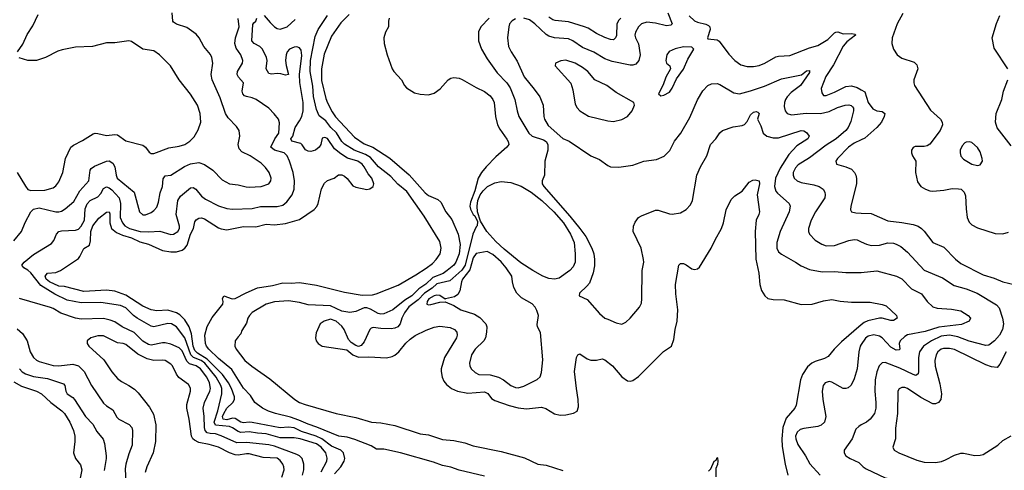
# Model space of a CAD drawing. Header units: inches. Extents: x 1173000 to 1307049, y 522583 to 678455.
# Tile 249 of 256: x 1233991 to 1241021, y 610586 to 613800. Entities that reach past the tile are written whole.
import ezdxf

# ---------------------------------------------------------------- set-up
doc = ezdxf.new("R2010")
doc.units = ezdxf.units.IN
doc.header["$MEASUREMENT"] = 0
doc.layers.add('B2631', color=7, linetype='Continuous')
doc.layers.add('B2641', color=7, linetype='Continuous')

msp = doc.modelspace()

# ---------------------------------------------------------------- linework, layer by layer
at = {"layer": 'B2631', "color": 5}
for points, elevation in [([(1233950, 612221.5), (1234005, 612290), (1234030, 612354), (1234071.1, 612430), (1234090.7, 612449.3), (1234130, 612458.2), (1234249.8, 612430.2), (1234270, 612429.3), (1234290, 612434.2), (1234316.9, 612450), (1234376.5, 612503.5), (1234420.9, 612579.1), (1234484.5, 612650), (1234493.8, 612726.2), (1234500.7, 612739.3), (1234524.7, 612755.3), (1234610, 612791.6), (1234630, 612793.4), (1234656.4, 612776.4), (1234670.3, 612750), (1234678.8, 612690), (1234688.2, 612670), (1234807.5, 612570), (1234846.7, 612430), (1234870, 612407.6), (1234890, 612406.9), (1234930, 612424.9), (1234950, 612439.6), (1234970, 612462.6), (1234982.5, 612497.5), (1234994.2, 612565.8), (1235011.6, 612610), (1235016.2, 612663.8), (1235030, 612685.4), (1235070, 612691.1), (1235166.7, 612753.3), (1235210, 612771), (1235270, 612780.7), (1235310, 612766.7), (1235370, 612726), (1235437.2, 612657.2), (1235490, 612629.2), (1235550, 612622.8), (1235607.6, 612607.6), (1235630, 612606), (1235715.3, 612610), (1235769.4, 612630), (1235783.6, 612650), (1235787.6, 612670), (1235773.3, 612710), (1235746.6, 612746.6), (1235715.4, 612775.4), (1235637.6, 612830), (1235576.9, 612856.9), (1235559.3, 612879.3), (1235551.3, 612910), (1235564, 612970), (1235558.3, 613010), (1235538.5, 613038.5), (1235480.8, 613100.8), (1235461.1, 613130), (1235423.1, 613243.1), (1235365, 613370), (1235357.4, 613410), (1235369.8, 613490), (1235363.1, 613530), (1235352.9, 613552.9), (1235305.7, 613610), (1235273.5, 613670), (1235250, 613697.4), (1235184.6, 613744.6), (1235110, 613768.6), (1235090, 613782.4), (1235084.4, 613790), (1235079.8, 613850)], 860), ([(1233975.1, 613570), (1234013.7, 613626.3), (1234045.2, 613694.8), (1234083.8, 613756.2), (1234123.3, 613836.7)], 880), ([(1236144.2, 610575.8), (1236183.7, 610650), (1236187.4, 610672.6), (1236176.1, 610710), (1236144.7, 610750), (1236110, 610775.6), (1235992.8, 610810), (1235950, 610816.1), (1235850, 610816.2), (1235750, 610846.5), (1235689.6, 610849.6), (1235630, 610859.5), (1235570, 610854.7), (1235550, 610861.5), (1235510, 610889.4), (1235490, 610897.7), (1235388.3, 610908.3), (1235379.6, 610930), (1235406.8, 611010), (1235434.6, 611130), (1235433.6, 611170), (1235427.6, 611190), (1235394.7, 611250), (1235312.9, 611350), (1235286.3, 611370), (1235231.4, 611391.4), (1235213.3, 611410), (1235170, 611530.6), (1235109.8, 611610), (1235075.4, 611630), (1235050, 611632.6), (1234950, 611609.8), (1234930, 611613.3), (1234830, 611669.9), (1234803.7, 611690), (1234750, 611743.6), (1234710, 611761.1), (1234570, 611782.9), (1234430, 611779.3), (1234330, 611799.6), (1234242.1, 611842.1), (1234142.9, 611902.9), (1234070, 611994.3), (1234050, 612012.7), (1234019.5, 612030), (1234006, 612050), (1234022.4, 612070), (1234090, 612124), (1234217.6, 612202.4), (1234234.7, 612225.3), (1234255, 612270), (1234269.9, 612290.1), (1234290, 612295), (1234390, 612297.8), (1234410, 612306), (1234430, 612327.6), (1234452.8, 612370), (1234459.2, 612450), (1234472.6, 612487.4), (1234493.8, 612510), (1234550, 612535.6), (1234570, 612559.7), (1234590, 612596.8), (1234610, 612606.8), (1234630, 612600.8), (1234650, 612587.1), (1234702, 612530), (1234710.6, 612490), (1234709.6, 612390), (1234724.8, 612350), (1234743, 612330), (1234775.4, 612310), (1234850.3, 612289.7), (1234913.9, 612286.1), (1234991, 612291), (1235070, 612267.3), (1235090, 612270.2), (1235120.4, 612290), (1235132.8, 612310), (1235133.2, 612326.8), (1235108.7, 612410), (1235120.2, 612510), (1235139.9, 612540.1), (1235210, 612600.2), (1235230, 612603.6), (1235248.8, 612590), (1235290, 612540.7), (1235318.9, 612518.9), (1235411.7, 612471.7), (1235470, 612452.5), (1235510, 612448.7), (1235650, 612454.2), (1235710, 612467.3), (1235830, 612467.8), (1235870, 612477.7), (1235899.5, 612500.5), (1235937.3, 612550), (1235950.7, 612590), (1235952.3, 612650), (1235942.6, 612710), (1235918.6, 612790), (1235901.1, 612830), (1235878.3, 612850), (1235811.5, 612870), (1235783.9, 612890), (1235812.3, 612950), (1235840.6, 612990), (1235845, 613065), (1235838.5, 613090), (1235809, 613129), (1235770, 613168), (1235679.7, 613230), (1235650, 613242.5), (1235610, 613251), (1235597, 613257), (1235584.8, 613270), (1235579.8, 613290), (1235589.7, 613350), (1235553.7, 613390), (1235542.7, 613410), (1235546.4, 613430), (1235580.8, 613490), (1235583.5, 613510), (1235569.8, 613550), (1235535.9, 613595.9), (1235526.4, 613630), (1235532.2, 613670), (1235557, 613750), (1235551.3, 613808.7)], 840), ([(1236239.1, 610560.9), (1236285.2, 610610), (1236307.8, 610650), (1236311.9, 610670), (1236302.3, 610710), (1236283.7, 610730), (1236218.5, 610758.5), (1236148.3, 610810), (1236107.8, 610830), (1236002.7, 610862.7), (1235950, 610887.9), (1235910, 610894), (1235850, 610887.6), (1235650, 610927.3), (1235630, 610929.9), (1235590, 610924.5), (1235570, 610928.8), (1235530, 610955.4), (1235510, 610956.6), (1235470, 610946.1), (1235445.1, 610950), (1235440.3, 610970), (1235448.8, 610991.2), (1235471, 611029), (1235513.8, 611070), (1235523.7, 611090), (1235524, 611110), (1235504.1, 611170), (1235482.3, 611210), (1235438.4, 611270), (1235330, 611379.5), (1235261.3, 611421.3), (1235241, 611441), (1235228.8, 611470), (1235218.1, 611558.1), (1235201.7, 611610), (1235170, 611658.4), (1235134.3, 611694.3), (1235111.6, 611710), (1235050, 611726.8), (1234970, 611723.6), (1234930, 611731.1), (1234870, 611756.1), (1234750, 611835.8), (1234670, 611863), (1234610, 611869.9), (1234450, 611860.5), (1234310, 611897.2), (1234270, 611899.1), (1234204.4, 611930), (1234180.4, 611950), (1234172.9, 611970), (1234190, 611992.7), (1234250, 611997.4), (1234283, 612010), (1234410, 612097.2), (1234421.6, 612110), (1234450, 612166.7), (1234490, 612190.6), (1234496.5, 612223.5), (1234498.8, 612290), (1234514.5, 612330), (1234556, 612384), (1234610, 612426.4), (1234630, 612429), (1234635.2, 612415.2), (1234635.4, 612350), (1234646.3, 612310), (1234682.5, 612282.5), (1234724.1, 612264.1), (1234790, 612243.5), (1234850, 612215.9), (1234910, 612197.7), (1235010, 612153.4), (1235070, 612143.6), (1235110, 612144.7), (1235150, 612155.7), (1235170.3, 612169.7), (1235187.7, 612192.3), (1235210, 612269.2), (1235231, 612310), (1235241.9, 612358.1), (1235250, 612372.4), (1235270, 612384.8), (1235290, 612386.6), (1235310, 612380.1), (1235410, 612315), (1235430, 612307.3), (1235470, 612301.9), (1235590, 612324.6), (1235676.6, 612323.4), (1235750, 612342), (1235810, 612337.7), (1235890, 612347.2), (1235990, 612374.8), (1236094.3, 612445.7), (1236111.9, 612468.1), (1236121.2, 612490), (1236146.2, 612593.8), (1236166.3, 612633.7), (1236190, 612653.4), (1236235.3, 612670), (1236266.8, 612693.2), (1236290, 612692.7), (1236310, 612684), (1236330, 612667.3), (1236370, 612615.5), (1236390, 612604.4), (1236470, 612588.7), (1236490, 612593), (1236514.5, 612610), (1236518.9, 612630), (1236504.8, 612670), (1236479.7, 612699.7), (1236451.6, 612750), (1236435.4, 612770), (1236405, 612790), (1236331.4, 612811.4), (1236283.6, 612843.6), (1236239.5, 612879.5), (1236190, 612951.9), (1236170, 612960.8), (1236150, 612956), (1236142, 612910), (1236130.2, 612890), (1236103.1, 612870), (1236070, 612860.2), (1236050, 612861.5), (1236030.6, 612870.6), (1236008.2, 612908.2), (1235997.3, 612917.3), (1235934.2, 612934.2), (1235927, 612950), (1235940.6, 612970), (1235958.3, 613030), (1235990, 613077.8), (1236005.3, 613110), (1236014.8, 613150), (1236014.5, 613210), (1235992.5, 613352.5), (1235988.6, 613408.6), (1236005.4, 613545.4), (1236001.7, 613581.7), (1235990, 613598.8), (1235970, 613605.8), (1235950, 613604), (1235918.3, 613590), (1235900.6, 613570), (1235893.3, 613550), (1235890.1, 613509.9), (1235894, 613474), (1235910, 613409.3), (1235890, 613404.4), (1235855, 613415), (1235830, 613416.5), (1235790, 613410.7), (1235770, 613417.3), (1235749.8, 613450), (1235758.6, 613510), (1235754.2, 613530), (1235724.5, 613590), (1235706.8, 613610), (1235664.6, 613630), (1235648, 613650), (1235655, 613765), (1235662.1, 613777.9), (1235677.6, 613790), (1235683.5, 613810)], 820), ([(1237310, 610543.6), (1237130, 610587.7), (1237070, 610608.6), (1237010, 610620.3), (1236944.6, 610644.6), (1236710, 610710.3), (1236590, 610737.2), (1236537.6, 610737.6), (1236500.8, 610760.8), (1236384.6, 610804.6), (1236330, 610822.2), (1236268.9, 610830), (1236113.6, 610893.6), (1236050, 610914.5), (1235984.2, 610944.2), (1235924.2, 610964.2), (1235816.5, 610990), (1235768.4, 611008.4), (1235724.9, 611030), (1235669.9, 611069.9), (1235638.8, 611118.8), (1235590, 611172), (1235505.4, 611305.4), (1235410, 611383.5), (1235340.5, 611450), (1235325.4, 611470), (1235317.6, 611490), (1235314.1, 611550), (1235329.5, 611610.5), (1235364.3, 611675.7), (1235442.1, 611770), (1235444.9, 611790), (1235440.3, 611810), (1235449.2, 611830.8), (1235509.3, 611809.3), (1235530, 611810.9), (1235607.3, 611852.7), (1235690, 611888.4), (1235795, 611905), (1235870, 611922.8), (1235930, 611919.4), (1235990, 611924.6), (1236110, 611906), (1236310, 611856), (1236435.6, 611835.6), (1236510, 611836.6), (1236536.7, 611843.3), (1236692.7, 611907.3), (1236820, 611980), (1236893.6, 612026.4), (1236938.3, 612061.7), (1236965.2, 612090), (1236992.9, 612130), (1237001.5, 612170), (1236990, 612216.9), (1236879.4, 612399.4), (1236755.3, 612575.3), (1236690, 612626.7), (1236641.1, 612681.1), (1236553.7, 612750), (1236496.6, 612816.6), (1236459.1, 612839.1), (1236379.6, 612870), (1236310, 612912), (1236290, 612930), (1236253.8, 612993.8), (1236212.5, 613030), (1236177.9, 613077.9), (1236130, 613114), (1236110, 613159.8), (1236090, 613251.3), (1236084.7, 613324.7), (1236065, 613430), (1236066.9, 613510), (1236100.4, 613679.6), (1236121.5, 613730), (1236188.7, 613830)], 780), ([(1236343.5, 613836.5), (1236282.9, 613777.1), (1236216.8, 613683.2), (1236166.1, 613553.9), (1236146.4, 613450), (1236147.1, 613367.1), (1236177.3, 613237.3), (1236187.8, 613207.8), (1236222.4, 613142.4), (1236247.1, 613107.1), (1236382.8, 612962.8), (1236450, 612914.6), (1236511.8, 612891.8), (1236633, 612813), (1236772.5, 612692.5), (1236885.2, 612565.2), (1236910, 612546.2), (1236977.5, 612517.5), (1236998.1, 612498.1), (1237034.1, 612430), (1237075.6, 612375.6), (1237122.2, 612270), (1237136, 612196), (1237129.6, 612129.6), (1237105, 612070), (1237090.3, 612050), (1237044.2, 612010), (1237015, 611990), (1236940.1, 611959.9), (1236890, 611913.1), (1236840.4, 611879.6), (1236791.6, 611830), (1236740.6, 611799.4), (1236655.4, 611730), (1236590, 611701.7), (1236570, 611699), (1236550, 611704.2), (1236495.4, 611735.4), (1236470, 611744.3), (1236450, 611743.6), (1236390, 611718.7), (1236348.5, 611711.5), (1236290, 611721.2), (1236210, 611758.2), (1236050, 611767.2), (1235990, 611781.7), (1235910, 611793.6), (1235810, 611786.8), (1235750, 611769.9), (1235649.8, 611710.2), (1235632.3, 611690), (1235620.2, 611670), (1235610, 611634.5), (1235577.6, 611582.4), (1235570, 611558), (1235550, 611538), (1235530.7, 611509.3), (1235527.4, 611470), (1235536, 611450), (1235598.1, 611370), (1235647.8, 611327.8), (1235777.2, 611237.2), (1235955, 611090), (1235989.8, 611069.8), (1236030, 611054.1), (1236250, 610989.7), (1236390, 610962.3), (1236502.4, 610930), (1236570, 610923.6), (1236670, 610905.5), (1236850, 610846.3), (1236910, 610838.8), (1237010, 610806.3), (1237090, 610797.3), (1237170, 610781.6), (1237230, 610759.9), (1237430, 610719.6), (1237594.8, 610674.8), (1237690, 610629.1), (1237750, 610623.2), (1237870, 610584.8)], 780), ([(1235736.8, 613830), (1235779, 613779), (1235810, 613750.1), (1235830, 613737.2), (1235850, 613733.3), (1235901.8, 613750), (1235957.4, 613802.6)], 820), ([(1236629.5, 613810), (1236623.8, 613790), (1236624.6, 613750), (1236602.4, 613710), (1236590.2, 613670), (1236594, 613630), (1236614, 613550), (1236650.2, 613450), (1236661.5, 613430), (1236717.4, 613370), (1236738.4, 613330), (1236752.8, 613312.8), (1236810, 613278), (1236850, 613268.2), (1236910, 613263.1), (1236950, 613276.5), (1236993.9, 613306.1), (1237050, 613370.4), (1237070, 613382.4), (1237090, 613387), (1237130, 613383.1), (1237150, 613374.6), (1237250, 613316.2), (1237310, 613288), (1237350, 613256.5), (1237370.2, 613230), (1237377.7, 613210), (1237388.3, 613108.3), (1237402.3, 613050), (1237418.3, 613018.3), (1237470, 612947.2), (1237479.3, 612930), (1237482.7, 612910), (1237470.4, 612889.6), (1237390, 612820.8), (1237320.9, 612750), (1237287.7, 612710), (1237264.4, 612670), (1237241, 612579), (1237210, 612497.4), (1237206.2, 612470), (1237210, 612449.2), (1237230, 612409.5), (1237240.5, 612400.5), (1237259.4, 612359.4), (1237258.1, 612330), (1237250, 612321.6), (1237226.8, 612270), (1237171.8, 612050), (1237146.9, 612013.1), (1237063.2, 611936.8), (1236970, 611915.8), (1236935.7, 611884.3), (1236881.7, 611850), (1236837.3, 611802.7), (1236770, 611751.9), (1236739.8, 611710), (1236720.1, 611670), (1236708.4, 611631.6), (1236690.1, 611609.9), (1236670, 611599.1), (1236644.6, 611595.4), (1236570, 611597.4), (1236515.8, 611604.2), (1236500.9, 611599.1), (1236490, 611589.5), (1236450, 611502.7), (1236430, 611476), (1236410, 611469.4), (1236390, 611475.1), (1236357.5, 611497.5), (1236338.6, 611518.6), (1236307.1, 611590), (1236290, 611614.6), (1236250, 611649.8), (1236210, 611663.4), (1236164, 611650), (1236136.5, 611630), (1236106.9, 611566.9), (1236103.1, 611530), (1236109, 611510), (1236122, 611490), (1236150, 611471.6), (1236326, 611446), (1236370, 611408.5), (1236410, 611392.7), (1236484.2, 611395.8), (1236610, 611386.9), (1236650, 611396.5), (1236670, 611406.2), (1236698.8, 611430), (1236748.5, 611491.5), (1236778.6, 611521.4), (1236813.9, 611546.1), (1236894.2, 611585.8), (1236950, 611607.4), (1236990, 611615), (1237064.8, 611604.8), (1237096.5, 611590), (1237111.7, 611570), (1237114.3, 611550), (1237110.3, 611530.3), (1237023.5, 611390), (1237000.2, 611310), (1236999.7, 611290), (1237008.2, 611250), (1237020.6, 611220.6), (1237038.2, 611198.2), (1237073.8, 611170), (1237116.4, 611150), (1237190, 611135.8), (1237310, 611144.3), (1237333.8, 611133.8), (1237359, 611099), (1237382.8, 611082.8), (1237486.8, 611046.8), (1237550, 611031.8), (1237610, 611023.7), (1237715.9, 611035.9), (1237746.7, 611026.7), (1237810, 610988.3), (1237850, 610979.7), (1237890, 610981.8), (1237946.1, 610993.9), (1237971.9, 611008.1), (1237982, 611038), (1237979.4, 611090), (1237965.9, 611170), (1237953.2, 611290), (1237967, 611390), (1237976.2, 611410), (1237990, 611416.5), (1238041.7, 611381.7), (1238070, 611372.2), (1238109.7, 611370.3), (1238150, 611380.3), (1238170, 611374.6), (1238222.6, 611330), (1238290, 611252), (1238330, 611224.2), (1238350, 611221.1), (1238370, 611227.4), (1238410, 611254.6), (1238587.4, 611432.6), (1238644, 611470), (1238661.5, 611518.5), (1238671, 611590), (1238685.6, 611650), (1238689.8, 611730), (1238676.2, 611843.8), (1238673.7, 611910), (1238698, 612050), (1238710, 612060.5), (1238730, 612060.3), (1238750, 612051.7), (1238790, 612023.7), (1238810, 612017.6), (1238830, 612022.4), (1238845.1, 612034.9), (1238928, 612170), (1238956.1, 612230), (1239002, 612310), (1239016.5, 612350), (1239035.5, 612444.5), (1239070, 612517.3), (1239096.1, 612543.9), (1239150, 612578), (1239199.8, 612640.2), (1239224.6, 612655.4), (1239241.9, 612658.1), (1239270, 612650.1), (1239272.8, 612630), (1239256.1, 612550), (1239273.7, 612430), (1239269.4, 612410), (1239250.2, 612369.8), (1239242.4, 612290), (1239247.1, 612092.9), (1239268.4, 611991.6), (1239275.6, 611910), (1239288.2, 611868.2), (1239310.3, 611830.3), (1239332.3, 611812.3), (1239370, 611804.9), (1239450, 611802), (1239570, 611769.1), (1239650, 611770.2), (1239730, 611794.4), (1239790, 611804), (1239850, 611792.7), (1239930, 611785.5), (1240000, 611785)], 820), ([(1237342, 613810), (1237283.1, 613750), (1237266.6, 613713.4), (1237266.9, 613650), (1237287.9, 613590), (1237330, 613520.4), (1237401.3, 613421.3), (1237469.1, 613349.1), (1237493, 613313), (1237527.2, 613230), (1237542, 613150), (1237555.9, 613110), (1237627.3, 612990), (1237650, 612968.6), (1237730, 612943.2), (1237750, 612931.6), (1237761, 612910), (1237761.1, 612870), (1237739.5, 612790), (1237737.2, 612690), (1237721.4, 612650), (1237722, 612630), (1237732.3, 612610), (1237919.5, 612399.5), (1237991.6, 612311.6), (1238033.3, 612253.3), (1238076.6, 612170), (1238090.1, 612130), (1238095.9, 612090), (1238095.3, 612044.7), (1238086.7, 611993.3), (1238058.5, 611921.5), (1238041.2, 611898.8), (1237988.2, 611850), (1237986.8, 611830), (1238043.5, 611803.5), (1238130, 611705.3), (1238170, 611671.8), (1238190, 611662.6), (1238250, 611637), (1238290, 611628.4), (1238318.6, 611641.4), (1238350, 611670.6), (1238417.6, 611750), (1238430, 611778), (1238434.3, 611810), (1238436, 612010), (1238446.4, 612070), (1238445.3, 612090), (1238427.3, 612170), (1238371.2, 612290), (1238372.7, 612327.3), (1238384.6, 612355.4), (1238410, 612388), (1238430, 612402), (1238530, 612442), (1238550, 612442), (1238630, 612414.9), (1238650, 612412.2), (1238710, 612422), (1238750, 612446.7), (1238780, 612480), (1238795.6, 612510), (1238826.4, 612690), (1238850.9, 612750), (1238898, 612830), (1238924.2, 612910), (1238961.3, 612950), (1238990, 612993), (1239009.4, 613010), (1239085.2, 613034.8), (1239150, 613044.9), (1239167.3, 613052.7), (1239185.4, 613074.6), (1239210, 613122.3), (1239230, 613139.7), (1239250, 613145.7), (1239261.3, 613141.3), (1239270.3, 613130.3), (1239259, 613090), (1239283.2, 613043.2), (1239299.5, 612990), (1239324.9, 612970), (1239370, 612956.9), (1239410, 612958.2), (1239570, 613010.2), (1239590, 613007.6), (1239610, 612996), (1239628.4, 612970), (1239617.6, 612950), (1239540.5, 612899.5), (1239482.1, 612837.9), (1239420, 612740), (1239386.9, 612670), (1239379.8, 612610), (1239390, 612576.4), (1239401.7, 612561.7), (1239486, 612490), (1239493.4, 612470), (1239484.9, 612430), (1239419.7, 612290), (1239398.2, 612210), (1239396.1, 612170), (1239410, 612144.2), (1239430, 612126.7), (1239530.9, 612070.9), (1239570, 612043.1), (1239630, 612018.3), (1239721, 612001), (1239810, 612004.9), (1239890, 611996.5), (1239990, 611996.9), (1240000, 611997.8)], 840), ([(1237530, 613805.6), (1237507.8, 613792.2), (1237489.2, 613770), (1237482.7, 613750), (1237473.7, 613670), (1237482, 613610), (1237499.2, 613570), (1237543.4, 613503.4), (1237593.1, 613393.1), (1237665.5, 613305.5), (1237703.8, 613250), (1237728.4, 613190), (1237732.9, 613110), (1237738.4, 613090), (1237765.2, 613045.2), (1237870, 612952.7), (1237913.4, 612933.4), (1238070, 612829.1), (1238130, 612803.1), (1238190, 612759.5), (1238210, 612750.3), (1238270, 612747), (1238370, 612762.4), (1238448.2, 612791.8), (1238537.7, 612802.3), (1238592.3, 612827.7), (1238632.3, 612867.7), (1238667, 612933), (1238712.3, 612990), (1238777, 613103), (1238830, 613228.2), (1238867.8, 613292.2), (1238904.2, 613330), (1238930, 613342.3), (1238970, 613344.4), (1238990, 613338.5), (1239090, 613278.5), (1239130, 613271.4), (1239210, 613291.9), (1239310, 613325), (1239430, 613377.5), (1239573.2, 613406.8), (1239610, 613434.6), (1239630, 613438.8), (1239630, 613423.7), (1239567, 613330), (1239499.1, 613280.9), (1239470.1, 613250), (1239457.9, 613230), (1239451.3, 613210), (1239450, 613181), (1239456.6, 613150), (1239470.1, 613130.1), (1239502.1, 613122.1), (1239607.4, 613132.6), (1239708.5, 613131.5), (1239770, 613145.8), (1239830, 613173.5), (1239884.5, 613190), (1239912.2, 613192.2), (1239927.9, 613187.9), (1239938.4, 613178.4), (1239944, 613170), (1239945.5, 613150), (1239925.8, 613074.2), (1239905.8, 613030), (1239889.2, 613010), (1239820.6, 612950), (1239750, 612904.9), (1239630, 612814.5), (1239550, 612764.2), (1239530, 612742.4), (1239514.6, 612710), (1239512.7, 612690), (1239519.7, 612670), (1239541.1, 612650), (1239570, 612638.3), (1239662.3, 612622.3), (1239700.5, 612610), (1239728.7, 612590), (1239740.3, 612570), (1239743.1, 612550), (1239739.6, 612530), (1239672.9, 612430), (1239643, 612370), (1239624.2, 612310), (1239622.8, 612290), (1239629.4, 612269.4), (1239670, 612228.1), (1239718, 612198), (1239750, 612186.8), (1239810, 612190.2), (1239910, 612226), (1239950, 612232), (1239970, 612229.1), (1240000, 612215.6)], 860), ([(1238618.2, 613850), (1238648.7, 613771.3), (1238640, 613760), (1238610, 613756.1), (1238530, 613776.3), (1238470, 613783.4), (1238430, 613770.8), (1238409.2, 613750), (1238388.3, 613710), (1238384.2, 613690), (1238388, 613670), (1238408.4, 613628.4), (1238421.5, 613550), (1238411.5, 613508.5), (1238390, 613482.6), (1238370, 613475.6), (1238350, 613476.1), (1238221.9, 613501.9), (1238170, 613521.8), (1238090, 613569.1), (1238010, 613602.8), (1237939.8, 613650), (1237910, 613663.9), (1237810, 613671.3), (1237770, 613682.4), (1237750, 613695.2), (1237670, 613771.2), (1237630, 613798.1), (1237590, 613812)], 860), ([(1238283.8, 613810), (1238270, 613797.3), (1238254.8, 613770), (1238251.8, 613688.2), (1238244.4, 613670), (1238230, 613657.2), (1238210, 613659.4), (1238170, 613673.4), (1238110, 613702.3), (1238050, 613740.2), (1238023.6, 613750), (1237910, 613785.7), (1237813.3, 613793.3), (1237798.2, 613798.2), (1237770, 613817)], 840), ([(1238770, 613827.6), (1238810, 613792.4), (1238830, 613781.5), (1238890, 613768.9), (1238910, 613758.4), (1238917.6, 613750), (1238921.7, 613730), (1238902, 613670), (1238904.7, 613664.7), (1238970, 613656.5), (1238986.2, 613646.2), (1239053.4, 613553.4), (1239098, 613510), (1239139, 613479), (1239185.2, 613465.2), (1239230, 613465.4), (1239270, 613473.2), (1239310.4, 613489.6), (1239390, 613534.2), (1239410, 613539.7), (1239490, 613545.6), (1239630, 613598.6), (1239690, 613615.4), (1239761.9, 613658.1), (1239810, 613706.9), (1239818, 613710), (1239832.7, 613712.7), (1239870, 613699.1), (1239930, 613702.6), (1239956, 613696), (1239959.3, 613690), (1239897.8, 613642.2), (1239869.6, 613610.4), (1239802.7, 613477.3), (1239746.2, 613393.8), (1239713.6, 613310), (1239718, 613278), (1239730, 613259.3), (1239739.3, 613259.3), (1239750, 613259.6), (1239810, 613282.7), (1239890, 613323.7), (1239930, 613327.3), (1239970, 613316.6), (1240000, 613300.4)], 880), ([(1233974.2, 612710), (1234031.7, 612611.7), (1234050, 612589.2), (1234070, 612581.4), (1234170, 612583.2), (1234230, 612601.3), (1234250, 612616), (1234270, 612643.7), (1234299, 612710), (1234318, 612810), (1234357.1, 612890), (1234374.6, 612905.4), (1234440.6, 612939.4), (1234514.9, 612985.1), (1234530, 612990.2), (1234550, 612989.4), (1234610, 612973.2), (1234670, 612980.2), (1234690, 612978.4), (1234750, 612935.5), (1234870, 612905.3), (1234890.4, 612890), (1234914.9, 612854.9), (1234930, 612846.4), (1234950, 612844.9), (1235054.8, 612885.2), (1235130, 612897.3), (1235169.6, 612910), (1235206.2, 612933.8), (1235236.2, 612963.8), (1235265.6, 613014.4), (1235283.7, 613070), (1235279.3, 613130), (1235260.3, 613190), (1235210, 613269.6), (1235130, 613371.8), (1235066.9, 613470), (1234988.2, 613550), (1234950, 613578.5), (1234869.2, 613590), (1234790, 613643.7), (1234769.6, 613649.6), (1234670, 613634.2), (1234610, 613634.8), (1234511.3, 613610), (1234390, 613603.2), (1234294.8, 613585.2), (1234264.3, 613575.7), (1234176.3, 613530), (1234110, 613509.8), (1234049.8, 613509.8), (1233987, 613527)], 880), ([(1240000, 612942.2), (1239950, 612918.4), (1239909.2, 612890), (1239830.4, 612810), (1239818.4, 612790), (1239822.8, 612770), (1239890, 612751.4), (1239930, 612732.7), (1239950.9, 612710.9), (1239960.8, 612690), (1239966.5, 612666.5), (1239967, 612630), (1239925.2, 612470), (1239923.7, 612443.7), (1239930.4, 612430.4), (1239962.2, 612422.2), (1240000, 612420.3)], 880), ([(1236009.9, 610550.1), (1236020.2, 610590), (1236019.8, 610630), (1236007.6, 610670), (1235988.7, 610688.7), (1235970, 610698.6), (1235810, 610758.7), (1235770, 610767.1), (1235610, 610784.3), (1235541.4, 610781.4), (1235430, 610832.4), (1235390, 610844.7), (1235350, 610847.9), (1235330, 610854.1), (1235315.3, 610870), (1235310.3, 610890), (1235309.3, 610970), (1235300.5, 611030), (1235310.5, 611070), (1235348.4, 611150), (1235352.7, 611170), (1235347.4, 611210), (1235327.7, 611250), (1235281.6, 611310), (1235250, 611329.9), (1235204.7, 611344.7), (1235183.8, 611363.8), (1235150, 611437.5), (1235130, 611458.9), (1235070, 611485.3), (1235030, 611494.4), (1235010, 611495), (1234930, 611479.1), (1234910, 611482.1), (1234870, 611505.7), (1234808.9, 611568.9), (1234722.8, 611610), (1234670, 611644.7), (1234637.7, 611657.7), (1234590, 611667.8), (1234430, 611664.6), (1234390, 611669.9), (1234285.5, 611705.5), (1234230, 611740.2), (1234210, 611747.5), (1233990, 611810.7)], 860), ([(1240000, 611622.3), (1239858.4, 611501.6), (1239807.3, 611450), (1239763.6, 611396.4), (1239737.2, 611382.8), (1239670, 611362.2), (1239647.9, 611350), (1239617.2, 611322.8), (1239581.4, 611270), (1239565.4, 611230), (1239534.7, 611050), (1239524.7, 611030), (1239463.2, 610956.8), (1239439.6, 610890), (1239432.1, 610810), (1239435.2, 610755.2), (1239455.7, 610630), (1239475, 610550)], 820), ([(1233973.8, 611593.8), (1234010, 611561.8), (1234045.5, 611510), (1234066.7, 611430), (1234090, 611389.2), (1234110.7, 611370.7), (1234130, 611360.9), (1234230, 611333.1), (1234270, 611330.1), (1234370, 611343.1), (1234410.4, 611330.4), (1234451, 611290), (1234503.5, 611190), (1234590, 611065.5), (1234610, 611045.2), (1234656.4, 611016.4), (1234685.3, 610965.3), (1234698.7, 610950), (1234772, 610912), (1234792.2, 610890), (1234796.3, 610870), (1234794.3, 610765.7), (1234770, 610702.7), (1234749.5, 610630.5), (1234744.6, 610595.4), (1234752.4, 610447.6)], 860), ([(1235863.6, 610536.4), (1235878.8, 610590), (1235877.3, 610610), (1235869.3, 610629.3), (1235850, 610656.4), (1235830, 610671.2), (1235730, 610677.9), (1235630, 610702.7), (1235610, 610703.7), (1235550, 610693.5), (1235530, 610695.2), (1235490, 610709.4), (1235409.8, 610750), (1235343, 610770), (1235270, 610784.5), (1235239.5, 610799.5), (1235228.1, 610810), (1235218.6, 610830), (1235201.5, 610950), (1235184.1, 611030), (1235184.6, 611055.4), (1235210.7, 611150), (1235211.4, 611171.4), (1235197.3, 611197.3), (1235127, 611247), (1235110.4, 611270.4), (1235081.5, 611330), (1235070, 611343.1), (1235030, 611368.4), (1235010, 611371.6), (1234950, 611368.6), (1234900.6, 611380.6), (1234834.3, 611414.3), (1234750, 611482.1), (1234730, 611489.9), (1234690, 611494), (1234590, 611543.8), (1234550, 611546), (1234498.8, 611530), (1234474, 611510), (1234474, 611490), (1234485.5, 611470), (1234592.9, 611372.9), (1234648.5, 611288.5), (1234690, 611240.4), (1234718.4, 611218.4), (1234770, 611191.5), (1234810, 611164), (1234837.9, 611137.9), (1234916.8, 611036.8), (1234945.8, 610985.8), (1234964.2, 610910), (1234961.7, 610790), (1234943.2, 610710), (1234898.2, 610610), (1234886.7, 610570)], 880), ([(1240000, 611483.3), (1239991, 611470), (1239982, 611430), (1239970.1, 611309.9), (1239950, 611239.3), (1239927.9, 611192.1), (1239906.3, 611173.7), (1239890, 611168.3), (1239870, 611169.7), (1239790, 611214.5), (1239770, 611219.1), (1239743.1, 611210), (1239728.2, 611190), (1239720.7, 611150), (1239725.4, 611090), (1239747.2, 610970), (1239736.5, 610930), (1239712.7, 610907.3), (1239690, 610898), (1239590, 610884.6), (1239563.6, 610876.4), (1239541.7, 610858.3), (1239531, 610830), (1239532.3, 610810), (1239546, 610770), (1239601.6, 610690), (1239632.7, 610632.7), (1239705.7, 610550)], 840), ([(1233990, 611308.4), (1234008.9, 611288.9), (1234033.5, 611273.5), (1234090, 611255.6), (1234190, 611240.5), (1234303.1, 611203.1), (1234313.6, 611190), (1234321.1, 611150), (1234330.9, 611130.9), (1234370, 611104.5), (1234383.2, 611090), (1234461.5, 610970), (1234514.2, 610914.2), (1234541.9, 610861.9), (1234586.6, 610806.6), (1234596.3, 610776.3), (1234609.5, 610690), (1234608.8, 610670), (1234595.2, 610584.8)], 840), ([(1233950, 611216.8), (1234004.9, 611184.9), (1234110.3, 611150), (1234146.9, 611130), (1234212.9, 611070), (1234291.8, 611010), (1234311.4, 610990), (1234350, 610930.2), (1234375.1, 610870), (1234384.6, 610830), (1234384.2, 610790), (1234374.2, 610710), (1234389.2, 610670), (1234424.4, 610624.4), (1234433.8, 610590), (1234423.2, 610530)], 820), ([(1240000, 610909), (1239981.4, 610898.6), (1239961.4, 610878.6), (1239935.6, 610810), (1239877.6, 610730), (1239877.6, 610710), (1239890.4, 610690), (1239921.6, 610670), (1239982.2, 610642.2), (1240000, 610624)], 860), ([(1238910, 610578.3), (1238924.8, 610595.2), (1238950, 610650.4), (1238962.9, 610657.1), (1238970, 610678), (1238974.4, 610674.4), (1238975.8, 610650), (1238973.3, 610626.7), (1238962.6, 610597.4), (1238960.4, 610539.6)], 780)]:
    msp.add_lwpolyline(points, dxfattribs=dict(at, elevation=elevation))
for points, elevation in [([(1238730, 613606), (1238671.2, 613591.2), (1238627.7, 613572.3), (1238610.5, 613550), (1238605.2, 613510), (1238610, 613491), (1238633.4, 613470), (1238638.7, 613450), (1238604.4, 613390), (1238585.1, 613334.9), (1238552, 613270), (1238570, 613258), (1238590, 613262.8), (1238630, 613284), (1238650, 613311), (1238680.7, 613379.3), (1238730, 613448.2), (1238762.2, 613517.8), (1238804, 613590), (1238790, 613604)], 880), ([(1237890, 613510.8), (1237854.4, 613505.6), (1237816, 613490), (1237814.8, 613470), (1237926.1, 613346.1), (1237940.6, 613300.6), (1237957, 613197), (1237971.1, 613171.1), (1237990.2, 613150.2), (1238051.2, 613111.2), (1238190, 613078), (1238230, 613074), (1238290, 613088.7), (1238332, 613110), (1238363.7, 613150), (1238381.2, 613190), (1238375.3, 613210), (1238250, 613280.5), (1238183, 613330), (1238098, 613370), (1238048.3, 613430), (1238010, 613459.3), (1237957.6, 613490)], 880), ([(1237810, 611948.9), (1237770, 611953.8), (1237726.6, 611970), (1237655.1, 612010), (1237570, 612066.3), (1237450, 612163), (1237390, 612218.3), (1237325.8, 612290), (1237282.3, 612362.3), (1237260.7, 612430), (1237257.7, 612470), (1237263.1, 612510), (1237279.1, 612550), (1237299.9, 612580.1), (1237330.3, 612609.7), (1237383.5, 612636.5), (1237430, 612644.7), (1237497.6, 612637.6), (1237571.6, 612611.6), (1237642.7, 612570), (1237719.7, 612510), (1237804.9, 612430), (1237873.8, 612350), (1237924, 612270), (1237948.9, 612210), (1237958, 612130), (1237957.6, 612070), (1237942.9, 612037.1), (1237919.1, 612010), (1237842.6, 611957.4)], 820), ([(1237330, 612146), (1237250, 612132.3), (1237230, 612100.4), (1237204, 612016), (1237153.9, 611950), (1237146, 611930), (1237134.2, 611865.8), (1237120, 611840), (1237096.5, 611823.5), (1237032, 611810), (1237030, 611806), (1236990, 611831.8), (1236970, 611834.8), (1236950, 611830.4), (1236913.1, 611810), (1236899.6, 611790), (1236898.8, 611770), (1236910, 611766), (1236927.5, 611767.5), (1236990, 611784.9), (1237030, 611787.7), (1237090, 611761.3), (1237142, 611730), (1237239.6, 611699.6), (1237276, 611676), (1237318.7, 611630), (1237326, 611610), (1237324.4, 611570), (1237316.1, 611530), (1237304.7, 611510), (1237242.7, 611450), (1237216.1, 611410), (1237202.7, 611350), (1237204.6, 611330), (1237214, 611310), (1237243.8, 611283.8), (1237269.6, 611269.6), (1237350, 611266.3), (1237410.1, 611250.1), (1237446, 611230), (1237497.6, 611190), (1237530, 611175.5), (1237550, 611174.4), (1237590, 611186.2), (1237686.7, 611233.3), (1237707, 611253), (1237716.9, 611283.1), (1237726, 611374), (1237708.7, 611568.7), (1237688.2, 611610), (1237686.1, 611626.1), (1237694.3, 611690), (1237684.6, 611724.6), (1237671.5, 611750), (1237650, 611773.6), (1237574.9, 611814.9), (1237541.6, 611850), (1237519.5, 611890), (1237509.5, 611930), (1237506, 611970), (1237465.7, 612030), (1237430, 612072.3), (1237370, 612125.3)], 840)]:
    msp.add_lwpolyline(points, close=True, dxfattribs=dict(at, elevation=elevation))
at = {"layer": 'B2641', "color": 5}
for points, elevation in [([(1240296.3, 613843.7), (1240257.1, 613770), (1240219.8, 613670), (1240218.5, 613630), (1240230.2, 613590), (1240255.5, 613550), (1240290, 613525.8), (1240376.5, 613496.5), (1240397.3, 613477.3), (1240403.2, 613450), (1240375.9, 613370), (1240374.6, 613350), (1240379.4, 613330), (1240495.4, 613155.4), (1240566.7, 613090), (1240577.5, 613070), (1240579, 613050), (1240564.1, 613010), (1240490, 612911.4), (1240470, 612899.2), (1240450, 612895.5), (1240385.6, 612894.4), (1240371.5, 612888.5), (1240358.7, 612870), (1240358.9, 612850), (1240365.7, 612830), (1240390.5, 612790), (1240386, 612710), (1240402.3, 612642.3), (1240424.9, 612610), (1240459.3, 612590), (1240490, 612580.2), (1240510, 612577.7), (1240590, 612583.5), (1240650, 612596.3), (1240694.2, 612594.2), (1240712.7, 612590), (1240722.6, 612582.6), (1240734.9, 612570), (1240744.5, 612544.5), (1240748.2, 612450), (1240756.2, 612390), (1240770, 612356.4), (1240790, 612336), (1240830, 612314.3), (1240955.3, 612275.3), (1241010, 612271.5), (1241050, 612284.2)], 920), ([(1241046.6, 613450), (1240950, 613598), (1240934, 613670), (1240966.2, 613773.8), (1240990, 613830.4)], 920), ([(1241070, 612901.1), (1240970, 613029.7), (1240959, 613070), (1240963.5, 613130), (1241004.2, 613230), (1241016.4, 613290), (1241046.9, 613370)], 920), ([(1240000, 613300.4), (1240026.2, 613286.2), (1240050.1, 613210), (1240083.6, 613163.6), (1240110, 613150.6), (1240150, 613146.3), (1240168.8, 613130), (1240164.2, 613110), (1240143.7, 613070), (1240110.1, 613030), (1240025.6, 612954.4), (1240000, 612942.2)], 880), ([(1240000, 612420.3), (1240070, 612416.8), (1240190, 612364.1), (1240290, 612354.2), (1240370, 612338.8), (1240406.2, 612326.2), (1240430, 612311.6), (1240450, 612291.7), (1240510, 612210.3), (1240590, 612177.1), (1240672.5, 612092.5), (1240710, 612061.8), (1240870, 611980.8), (1240950, 611955.3), (1241010, 611929.4), (1241090.7, 611910.7)], 880), ([(1240000, 612215.6), (1240038.4, 612198.4), (1240070, 612189.2), (1240130, 612192), (1240190, 612207.3), (1240230, 612206.2), (1240250, 612199.7), (1240281.3, 612181.3), (1240330, 612140.9), (1240450, 612014), (1240579.2, 611959.2), (1240663.8, 611903.8), (1240750, 611881.3), (1240827, 611850), (1240966, 611766), (1240984.1, 611744.1), (1241009.3, 611670), (1241015.1, 611630), (1241007.9, 611590), (1240987.2, 611550), (1240951.8, 611510), (1240910, 611479.1), (1240890, 611475.9), (1240770, 611507.4), (1240690, 611538), (1240630, 611548.7), (1240570, 611541.7), (1240500.5, 611510), (1240443.2, 611470), (1240416.1, 611430), (1240407.7, 611390), (1240409.3, 611290.7), (1240405.8, 611274.2), (1240390, 611262.7), (1240370, 611268.2), (1240274.4, 611314.4), (1240170, 611354.2), (1240148.7, 611351.3), (1240128.1, 611331.9), (1240111.4, 611288.6), (1240099.8, 611230), (1240097.8, 611150), (1240105.1, 611070), (1240103.5, 611030), (1240094.7, 610990), (1240063.6, 610950), (1240038, 610930), (1240000, 610909)], 860), ([(1240000, 611997.8), (1240110, 612007.4), (1240250.6, 611970), (1240290, 611951.2), (1240359.5, 611879.5), (1240430, 611843.6), (1240470.2, 611790), (1240510, 611752.9), (1240542.8, 611742.8), (1240644.5, 611735.5), (1240710, 611723.4), (1240763.2, 611690), (1240779.1, 611670), (1240770.3, 611650), (1240714.6, 611625.4), (1240553.6, 611606.4), (1240456.3, 611576.3), (1240330, 611551.8), (1240310, 611539.8), (1240278, 611510), (1240269.5, 611490), (1240275.2, 611450), (1240270, 611443.9), (1240250, 611443), (1240210, 611463.6), (1240150, 611529.8), (1240130, 611543), (1240090, 611552.5), (1240050, 611543.4), (1240030, 611527.3), (1240000, 611483.3)], 840), ([(1240000, 611785), (1240064.4, 611784.4), (1240150, 611767.9), (1240178.1, 611758.1), (1240250.9, 611690), (1240255.2, 611670), (1240230, 611655.2), (1240210, 611654.5), (1240150, 611670.7), (1240130, 611669.9), (1240047.8, 611652.2), (1240020.3, 611639.7), (1240000, 611622.3)], 820), ([(1241035.5, 611430), (1240990, 611342.4), (1240970, 611319.8), (1240930, 611322.7), (1240890, 611337.3), (1240666.2, 611446.2), (1240630, 611454.2), (1240586.2, 611453.8), (1240570, 611449.9), (1240546.3, 611430), (1240535, 611410), (1240525.2, 611370), (1240528.1, 611328.1), (1240561.7, 611201.7), (1240572.8, 611130), (1240568.6, 611091.4), (1240551.5, 611068.5), (1240530, 611058.7), (1240510, 611059.8), (1240424.7, 611104.7), (1240330, 611168.4), (1240310, 611176.3), (1240290, 611176.8), (1240270, 611167.8), (1240260.2, 611150), (1240259.7, 610990), (1240245.5, 610885.5), (1240245.3, 610810), (1240226, 610750), (1240235.5, 610730), (1240267.3, 610710), (1240397.7, 610657.7), (1240450, 610644.2), (1240530, 610641.7), (1240571.7, 610648.3), (1240600.8, 610659.2), (1240665.2, 610694.8), (1240710, 610707.8), (1240730, 610707.8), (1240810, 610692.1), (1240850, 610693.6), (1240870, 610699), (1240974.2, 610765.8), (1241010, 610797.6), (1241070, 610830.4)], 880), ([(1240000, 610624), (1240013.7, 610610), (1240035.2, 610595.2), (1240170, 610532.6), (1240215.2, 610524.8), (1240354.3, 610525.7), (1240450, 610519.7), (1240494, 610510), (1240518.7, 610498.7), (1240528.5, 610490), (1240532.6, 610470), (1240518, 610430), (1240446.1, 610313.9), (1240398.2, 610201.8), (1240366.3, 610150), (1240330, 610129), (1240250, 610128.5), (1240130, 610111.6), (1240050, 610077.3), (1240010.2, 610050), (1240000, 610038.1)], 860)]:
    msp.add_lwpolyline(points, dxfattribs=dict(at, elevation=elevation))
at = {"layer": 'B2641', "color": 5, "elevation": 940}
msp.add_lwpolyline([(1240770, 612929.5), (1240750, 612927), (1240739.5, 612920.5), (1240720.6, 612899.4), (1240706.7, 612870), (1240704.9, 612850), (1240710, 612827.7), (1240730, 612804.9), (1240790, 612770.3), (1240830, 612760.3), (1240850, 612765.5), (1240865.6, 612790), (1240864.2, 612810), (1240850, 612857.2), (1240830, 612889.4), (1240790, 612922.9)], close=True, dxfattribs=at)

doc.saveas('drawing.dxf')
